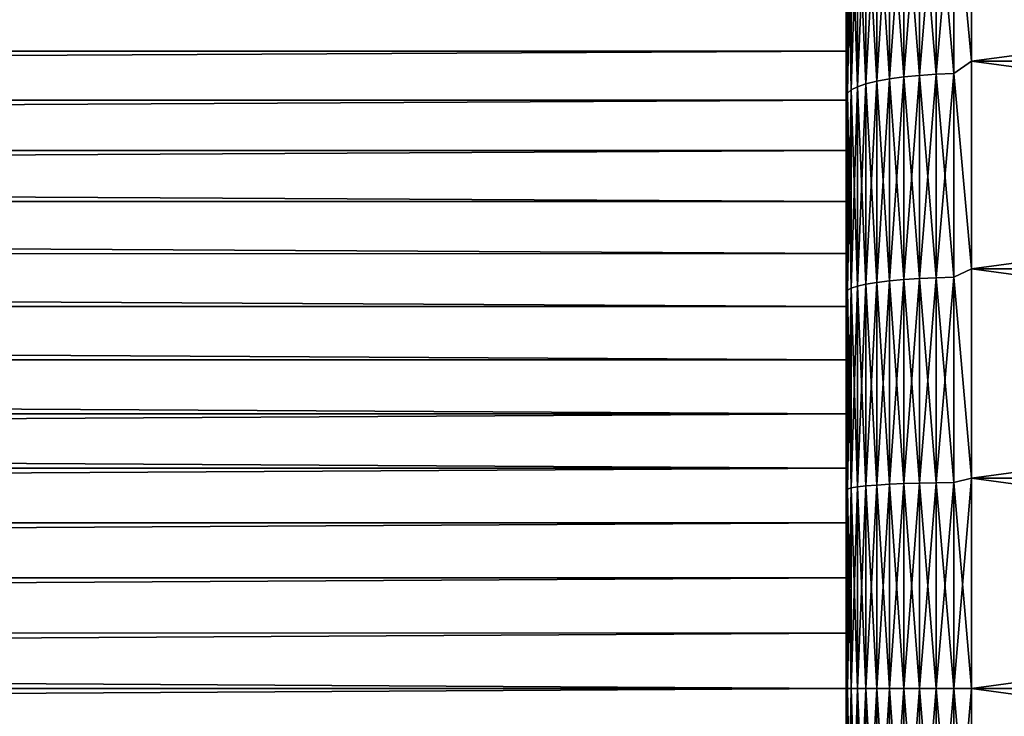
# Model space of a CAD drawing. Header units: metres. Extents: x -28 to 204, y -40 to 40.
# Tile 37 of 42: x 168 to 179, y 0 to 8. Entities that reach past the tile are written whole.
import ezdxf

# ---------------------------------------------------------------- set-up
doc = ezdxf.new("R2010")
doc.units = ezdxf.units.M
doc.layers.add('solid_SIPHO_KOMPL_SW0001', color=7, linetype='CONTINUOUS')

msp = doc.modelspace()

# ---------------------------------------------------------------- linework, layer by layer
at = {"layer": 'solid_SIPHO_KOMPL_SW0001'}
for points in [[(178.78653, 9.752825, 136.777069), (179, 7.495253, 137.291489), (179, 9.947596, 136.743332)], [(178.78653, 9.752825, 59.222931), (179, 9.947596, 59.256672), (179, 7.495253, 58.708511)], [(179, 9.947596, 136.743332), (179, 7.495253, 137.291489), (197.5, 9.947081, 136.743347)], [(179, 7.495253, 58.708511), (179, 9.947596, 59.256672), (197.5, 9.947081, 59.256649)], [(179, 7.495253, 137.291489), (197.5, 7.495833, 137.291336), (197.5, 9.947081, 136.743347)], [(179, 7.495253, 58.708511), (197.5, 9.947081, 59.256649), (197.5, 7.495833, 58.708668)], [(178.017059, 9.667048, 59.563976), (178.017059, 7.282556, 59.041763), (177.865677, 9.630075, 59.710979)], [(178.017059, 9.667048, 136.43602), (177.865677, 9.630075, 136.289017), (177.865677, 7.254703, 136.809235)], [(178.017059, 7.282556, 136.958237), (178.017059, 9.667048, 136.43602), (177.865677, 7.254703, 136.809235)], [(178.188492, 9.698383, 59.439388), (178.188492, 7.306162, 58.915482), (178.017059, 9.667048, 59.563976)], [(178.188492, 9.698383, 136.560608), (178.017059, 9.667048, 136.43602), (178.017059, 7.282556, 136.958237)], [(178.188492, 7.306162, 137.084518), (178.188492, 9.698383, 136.560608), (178.017059, 7.282556, 136.958237)], [(178.188492, 7.306162, 58.915482), (178.017059, 7.282556, 59.041763), (178.017059, 9.667048, 59.563976)], [(178.376495, 9.723442, 59.339752), (178.376495, 7.32504, 58.814495), (178.188492, 9.698383, 59.439388)], [(178.376495, 9.723442, 136.660248), (178.188492, 9.698383, 136.560608), (178.188492, 7.306162, 137.084518)], [(178.376495, 7.32504, 137.185501), (178.376495, 9.723442, 136.660248), (178.188492, 7.306162, 137.084518)], [(178.376495, 7.32504, 58.814495), (178.188492, 7.306162, 58.915482), (178.188492, 9.698383, 59.439388)], [(178.577194, 9.741714, 59.267105), (178.577194, 7.338805, 58.74086), (178.376495, 9.723442, 59.339752)], [(178.577194, 9.741714, 136.732895), (178.376495, 9.723442, 136.660248), (178.376495, 7.32504, 137.185501)], [(178.577194, 7.338805, 137.25914), (178.577194, 9.741714, 136.732895), (178.376495, 7.32504, 137.185501)], [(178.577194, 7.338805, 58.74086), (178.376495, 7.32504, 58.814495), (178.376495, 9.723442, 59.339752)], [(178.78653, 9.752825, 59.222931), (178.78653, 7.347175, 58.696083), (178.577194, 9.741714, 59.267105)], [(178.78653, 9.752825, 136.777069), (178.577194, 9.741714, 136.732895), (178.577194, 7.338805, 137.25914)], [(178.78653, 7.347175, 137.303909), (178.78653, 9.752825, 136.777069), (178.577194, 7.338805, 137.25914)], [(178.78653, 7.347175, 58.696083), (178.577194, 7.338805, 58.74086), (178.577194, 9.741714, 59.267105)], [(178.78653, 7.347175, 137.303909), (179, 7.495253, 137.291489), (178.78653, 9.752825, 136.777069)], [(178.78653, 9.752825, 59.222931), (179, 7.495253, 58.708511), (178.78653, 7.347175, 58.696083)], [(177.634933, 9.542334, 60.059837), (177.634933, 7.188604, 59.544365), (177.560272, 9.493355, 60.254578)], [(177.634933, 9.542334, 135.940155), (177.560272, 9.493355, 135.745422), (177.560272, 7.151707, 136.258255)], [(177.634933, 7.188604, 136.455643), (177.634933, 9.542334, 135.940155), (177.560272, 7.151707, 136.258255)], [(177.737427, 9.588219, 59.877399), (177.737427, 7.223171, 59.359447), (177.634933, 9.542334, 60.059837)], [(177.737427, 9.588219, 136.122604), (177.634933, 9.542334, 135.940155), (177.634933, 7.188604, 136.455643)], [(177.737427, 7.223171, 136.640549), (177.737427, 9.588219, 136.122604), (177.634933, 7.188604, 136.455643)], [(177.737427, 7.223171, 59.359447), (177.634933, 7.188604, 59.544365), (177.634933, 9.542334, 60.059837)], [(177.865677, 9.630075, 59.710979), (177.865677, 7.254703, 59.190765), (177.737427, 9.588219, 59.877399)], [(177.865677, 9.630075, 136.289017), (177.737427, 9.588219, 136.122604), (177.737427, 7.223171, 136.640549)], [(177.865677, 7.254703, 136.809235), (177.865677, 9.630075, 136.289017), (177.737427, 7.223171, 136.640549)], [(177.865677, 7.254703, 59.190765), (177.737427, 7.223171, 59.359447), (177.737427, 9.588219, 59.877399)], [(178.017059, 7.282556, 59.041763), (177.865677, 7.254703, 59.190765), (177.865677, 9.630075, 59.710979)], [(177.514999, 9.442282, 60.457645), (177.514999, 7.113231, 59.947575), (177.5, 8.550348, 60.461514)], [(177.514999, 9.442282, 135.542358), (177.5, 8.550348, 135.538483), (177.5, 7.343534, 135.793106)], [(177.514999, 7.113231, 136.052429), (177.514999, 9.442282, 135.542358), (177.5, 7.343534, 135.793106)], [(177.560272, 9.493355, 60.254578), (177.560272, 7.151707, 59.741749), (177.514999, 9.442282, 60.457645)], [(177.560272, 9.493355, 135.745422), (177.514999, 9.442282, 135.542358), (177.514999, 7.113231, 136.052429)], [(177.560272, 7.151707, 136.258255), (177.560272, 9.493355, 135.745422), (177.514999, 7.113231, 136.052429)], [(177.560272, 7.151707, 59.741749), (177.514999, 7.113231, 59.947575), (177.514999, 9.442282, 60.457645)], [(177.634933, 7.188604, 59.544365), (177.560272, 7.151707, 59.741749), (177.560272, 9.493355, 60.254578)], [(177.5, 8.550348, 60.461514), (177.5, 7.343534, 60.206898), (177.5, 8.189771, 84.254921)], [(177.5, 8.550348, 135.538483), (177.5, 8.189771, 111.745079), (177.5, 7.615642, 112.071266)], [(177.5, 7.343534, 135.793106), (177.5, 8.550348, 135.538483), (177.5, 7.615642, 112.071266)], [(177.514999, 7.113231, 59.947575), (177.5, 7.343534, 60.206898), (177.5, 8.550348, 60.461514)], [(177.5, 8.189771, 84.254921), (63.5, 7.615961, 83.928925), (63.5, 8.190065, 84.255089)], [(177.5, 8.189771, 111.745079), (63.5, 8.190065, 111.744911), (63.5, 7.615961, 112.071075)], [(177.5, 8.189771, 84.254921), (177.5, 7.615642, 83.928734), (63.5, 7.615961, 83.928925)], [(177.5, 7.615642, 112.071266), (177.5, 8.189771, 111.745079), (63.5, 7.615961, 112.071075)], [(177.5, 7.343534, 60.206898), (177.5, 7.615642, 83.928734), (177.5, 8.189771, 84.254921)], [(177.5, 7.615642, 83.928734), (63.5, 7.027239, 83.625923), (63.5, 7.615961, 83.928925)], [(177.5, 7.615642, 112.071266), (63.5, 7.615961, 112.071075), (63.5, 7.027239, 112.374077)], [(177.5, 7.615642, 83.928734), (177.5, 7.027027, 83.625809), (63.5, 7.027239, 83.625923)], [(177.5, 7.027027, 112.374191), (177.5, 7.615642, 112.071266), (63.5, 7.027239, 112.374077)], [(177.5, 7.343534, 60.206898), (177.5, 7.027027, 83.625809), (177.5, 7.615642, 83.928734)], [(177.5, 7.343534, 135.793106), (177.5, 7.615642, 112.071266), (177.5, 7.027027, 112.374191)], [(178.78653, 7.347175, 137.303909), (179, 5.01333, 137.684586), (179, 7.495253, 137.291489)], [(178.78653, 7.347175, 58.696083), (179, 7.495253, 58.708511), (179, 5.01333, 58.315411)], [(179, 5.01333, 137.684586), (197.5, 5.012479, 137.684647), (197.5, 7.495833, 137.291336)], [(179, 7.495253, 137.291489), (179, 5.01333, 137.684586), (197.5, 7.495833, 137.291336)], [(179, 7.495253, 58.708511), (197.5, 7.495833, 58.708668), (197.5, 5.012479, 58.31535)], [(179, 5.01333, 58.315411), (179, 7.495253, 58.708511), (197.5, 5.012479, 58.31535)], [(177.5, 7.343534, 60.206898), (177.5, 6.127089, 59.990913), (177.5, 7.027027, 83.625809)], [(177.5, 7.343534, 135.793106), (177.5, 7.027027, 112.374191), (177.5, 6.426616, 112.652565)], [(177.5, 6.127089, 136.009094), (177.5, 7.343534, 135.793106), (177.5, 6.426616, 112.652565)], [(177.514999, 7.113231, 59.947575), (177.5, 6.127089, 59.990913), (177.5, 7.343534, 60.206898)], [(177.514999, 7.113231, 136.052429), (177.5, 7.343534, 135.793106), (177.5, 6.127089, 136.009094)], [(178.188492, 7.306162, 58.915482), (178.188492, 4.886227, 58.539841), (178.017059, 7.282556, 59.041763)], [(178.188492, 7.306162, 137.084518), (178.017059, 7.282556, 136.958237), (178.017059, 4.87044, 137.332672)], [(178.188492, 4.886227, 137.460159), (178.188492, 7.306162, 137.084518), (178.017059, 4.87044, 137.332672)], [(178.376495, 7.32504, 58.814495), (178.376495, 4.898852, 58.437881), (178.188492, 7.306162, 58.915482)], [(178.376495, 7.32504, 137.185501), (178.188492, 7.306162, 137.084518), (178.188492, 4.886227, 137.460159)], [(178.376495, 4.898852, 137.562119), (178.376495, 7.32504, 137.185501), (178.188492, 4.886227, 137.460159)], [(178.376495, 4.898852, 58.437881), (178.188492, 4.886227, 58.539841), (178.188492, 7.306162, 58.915482)], [(178.577194, 7.338805, 58.74086), (178.577194, 4.908057, 58.363541), (178.376495, 7.32504, 58.814495)], [(178.577194, 7.338805, 137.25914), (178.376495, 7.32504, 137.185501), (178.376495, 4.898852, 137.562119)], [(178.577194, 4.908057, 137.636459), (178.577194, 7.338805, 137.25914), (178.376495, 4.898852, 137.562119)], [(178.577194, 4.908057, 58.363541), (178.376495, 4.898852, 58.437881), (178.376495, 7.32504, 58.814495)], [(178.78653, 7.347175, 58.696083), (178.78653, 4.913655, 58.318333), (178.577194, 7.338805, 58.74086)], [(178.78653, 7.347175, 137.303909), (178.577194, 7.338805, 137.25914), (178.577194, 4.908057, 137.636459)], [(178.78653, 4.913655, 137.681671), (178.78653, 7.347175, 137.303909), (178.577194, 4.908057, 137.636459)], [(178.78653, 4.913655, 58.318333), (178.577194, 4.908057, 58.363541), (178.577194, 7.338805, 58.74086)], [(178.78653, 4.913655, 137.681671), (179, 5.01333, 137.684586), (178.78653, 7.347175, 137.303909)], [(178.78653, 7.347175, 58.696083), (179, 5.01333, 58.315411), (178.78653, 4.913655, 58.318333)], [(177.634933, 7.188604, 59.544365), (177.634933, 4.807606, 59.174767), (177.560272, 7.151707, 59.741749)], [(177.634933, 7.188604, 136.455643), (177.560272, 7.151707, 136.258255), (177.560272, 4.782929, 136.625946)], [(177.634933, 4.807606, 136.825241), (177.634933, 7.188604, 136.455643), (177.560272, 4.782929, 136.625946)], [(177.737427, 7.223171, 59.359447), (177.737427, 4.830724, 58.988068), (177.634933, 7.188604, 59.544365)], [(177.737427, 7.223171, 136.640549), (177.634933, 7.188604, 136.455643), (177.634933, 4.807606, 136.825241)], [(177.737427, 4.830724, 137.011932), (177.737427, 7.223171, 136.640549), (177.634933, 4.807606, 136.825241)], [(177.737427, 4.830724, 58.988068), (177.634933, 4.807606, 59.174767), (177.634933, 7.188604, 59.544365)], [(177.865677, 7.254703, 59.190765), (177.865677, 4.851812, 58.817768), (177.737427, 7.223171, 59.359447)], [(177.865677, 7.254703, 136.809235), (177.737427, 7.223171, 136.640549), (177.737427, 4.830724, 137.011932)], [(177.865677, 4.851812, 137.182236), (177.865677, 7.254703, 136.809235), (177.737427, 4.830724, 137.011932)], [(177.865677, 4.851812, 58.817768), (177.737427, 4.830724, 58.988068), (177.737427, 7.223171, 59.359447)], [(178.017059, 7.282556, 59.041763), (178.017059, 4.87044, 58.667336), (177.865677, 7.254703, 59.190765)], [(178.017059, 7.282556, 136.958237), (177.865677, 7.254703, 136.809235), (177.865677, 4.851812, 137.182236)], [(178.017059, 4.87044, 137.332672), (178.017059, 7.282556, 136.958237), (177.865677, 4.851812, 137.182236)], [(178.017059, 4.87044, 58.667336), (177.865677, 4.851812, 58.817768), (177.865677, 7.254703, 59.190765)], [(178.188492, 4.886227, 58.539841), (178.017059, 4.87044, 58.667336), (178.017059, 7.282556, 59.041763)], [(177.514999, 7.113231, 59.947575), (177.514999, 4.757198, 59.581848), (177.5, 6.127089, 59.990913)], [(177.514999, 7.113231, 136.052429), (177.5, 6.127089, 136.009094), (177.5, 4.904881, 136.186096)], [(177.514999, 4.757198, 136.418152), (177.514999, 7.113231, 136.052429), (177.5, 4.904881, 136.186096)], [(177.560272, 7.151707, 59.741749), (177.560272, 4.782929, 59.374046), (177.514999, 7.113231, 59.947575)], [(177.560272, 7.151707, 136.258255), (177.514999, 7.113231, 136.052429), (177.514999, 4.757198, 136.418152)], [(177.560272, 4.782929, 136.625946), (177.560272, 7.151707, 136.258255), (177.514999, 4.757198, 136.418152)], [(177.560272, 4.782929, 59.374046), (177.514999, 4.757198, 59.581848), (177.514999, 7.113231, 59.947575)], [(177.634933, 4.807606, 59.174767), (177.560272, 4.782929, 59.374046), (177.560272, 7.151707, 59.741749)], [(177.5, 7.027027, 83.625809), (63.5, 6.426679, 83.347466), (63.5, 7.027239, 83.625923)], [(177.5, 7.027027, 112.374191), (63.5, 7.027239, 112.374077), (63.5, 6.426679, 112.652534)], [(177.5, 7.027027, 83.625809), (177.5, 6.426616, 83.347435), (63.5, 6.426679, 83.347466)], [(177.5, 6.426616, 112.652565), (177.5, 7.027027, 112.374191), (63.5, 6.426679, 112.652534)], [(177.5, 6.127089, 59.990913), (177.5, 6.426616, 83.347435), (177.5, 7.027027, 83.625809)], [(177.5, 5.816623, 83.094772), (63.5, 5.816557, 83.094749), (63.5, 6.426679, 83.347466)], [(177.5, 6.426616, 83.347435), (177.5, 5.816623, 83.094772), (63.5, 6.426679, 83.347466)], [(177.5, 6.426616, 112.652565), (63.5, 6.426679, 112.652534), (63.5, 5.816557, 112.905251)], [(177.5, 5.816623, 112.905228), (177.5, 6.426616, 112.652565), (63.5, 5.816557, 112.905251)], [(177.5, 6.127089, 59.990913), (177.5, 5.816623, 83.094772), (177.5, 6.426616, 83.347435)], [(177.5, 6.127089, 136.009094), (177.5, 6.426616, 112.652565), (177.5, 5.816623, 112.905228)], [(177.5, 6.127089, 59.990913), (177.5, 4.904881, 59.813904), (177.5, 5.816623, 83.094772)], [(177.5, 6.127089, 136.009094), (177.5, 5.816623, 112.905228), (177.5, 5.19523, 113.13295)], [(177.5, 4.904881, 136.186096), (177.5, 6.127089, 136.009094), (177.5, 5.19523, 113.13295)], [(177.514999, 4.757198, 59.581848), (177.5, 4.904881, 59.813904), (177.5, 6.127089, 59.990913)], [(177.5, 5.816623, 83.094772), (177.5, 5.19523, 82.86705), (63.5, 5.816557, 83.094749)], [(177.5, 5.19523, 113.13295), (177.5, 5.816623, 112.905228), (63.5, 5.816557, 112.905251)], [(177.5, 5.19523, 82.86705), (63.5, 5.194996, 82.866989), (63.5, 5.816557, 83.094749)], [(177.5, 5.19523, 113.13295), (63.5, 5.816557, 112.905251), (63.5, 5.194996, 113.133011)], [(177.5, 4.904881, 59.813904), (177.5, 5.19523, 82.86705), (177.5, 5.816623, 83.094772)], [(177.5, 5.19523, 82.86705), (177.5, 4.564814, 82.665039), (63.5, 5.194996, 82.866989)], [(177.5, 4.564814, 113.334961), (177.5, 5.19523, 113.13295), (63.5, 5.194996, 113.133011)], [(177.5, 4.564814, 82.665039), (63.5, 4.564456, 82.664948), (63.5, 5.194996, 82.866989)], [(177.5, 4.564814, 113.334961), (63.5, 5.194996, 113.133011), (63.5, 4.564456, 113.335052)], [(177.5, 4.904881, 59.813904), (177.5, 4.564814, 82.665039), (177.5, 5.19523, 82.86705)], [(177.5, 4.904881, 136.186096), (177.5, 5.19523, 113.13295), (177.5, 4.564814, 113.334961)], [(178.78653, 4.913655, 137.681671), (179, 2.511621, 137.921066), (179, 5.01333, 137.684586)], [(178.78653, 4.913655, 58.318333), (179, 5.01333, 58.315411), (179, 2.511621, 58.07893)], [(179, 5.01333, 137.684586), (179, 2.511621, 137.921066), (197.5, 5.012479, 137.684647)], [(179, 5.01333, 58.315411), (197.5, 5.012479, 58.31535), (197.5, 2.51411, 58.079166)], [(179, 2.511621, 58.07893), (179, 5.01333, 58.315411), (197.5, 2.51411, 58.079166)], [(179, 2.511621, 137.921066), (197.5, 2.51411, 137.920837), (197.5, 5.012479, 137.684647)], [(177.5, 4.904881, 59.813904), (177.5, 3.681664, 59.676373), (177.5, 4.564814, 82.665039)], [(177.5, 4.904881, 136.186096), (177.5, 4.564814, 113.334961), (177.5, 3.928195, 113.510277)], [(177.5, 3.681664, 136.323624), (177.5, 4.904881, 136.186096), (177.5, 3.928195, 113.510277)], [(177.514999, 4.757198, 59.581848), (177.5, 3.681664, 59.676373), (177.5, 4.904881, 59.813904)], [(177.514999, 4.757198, 136.418152), (177.5, 4.904881, 136.186096), (177.5, 3.681664, 136.323624)], [(177.737427, 4.830724, 58.988068), (177.737427, 2.419952, 58.764679), (177.634933, 4.807606, 59.174767)], [(177.737427, 4.830724, 137.011932), (177.634933, 4.807606, 136.825241), (177.634933, 2.408371, 137.047562)], [(177.737427, 2.419952, 137.235321), (177.737427, 4.830724, 137.011932), (177.634933, 2.408371, 137.047562)], [(177.865677, 4.851812, 58.817768), (177.865677, 2.430516, 58.593403), (177.737427, 4.830724, 58.988068)], [(177.865677, 4.851812, 137.182236), (177.737427, 4.830724, 137.011932), (177.737427, 2.419952, 137.235321)], [(177.865677, 2.430516, 137.406601), (177.865677, 4.851812, 137.182236), (177.737427, 2.419952, 137.235321)], [(177.865677, 2.430516, 58.593403), (177.737427, 2.419952, 58.764679), (177.737427, 4.830724, 58.988068)], [(178.017059, 4.87044, 58.667336), (178.017059, 2.439847, 58.442108), (177.865677, 4.851812, 58.817768)], [(178.017059, 4.87044, 137.332672), (177.865677, 4.851812, 137.182236), (177.865677, 2.430516, 137.406601)], [(178.017059, 2.439847, 137.557892), (178.017059, 4.87044, 137.332672), (177.865677, 2.430516, 137.406601)], [(178.017059, 2.439847, 58.442108), (177.865677, 2.430516, 58.593403), (177.865677, 4.851812, 58.817768)], [(178.188492, 4.886227, 58.539841), (178.188492, 2.447756, 58.313881), (178.017059, 4.87044, 58.667336)], [(178.188492, 4.886227, 137.460159), (178.017059, 4.87044, 137.332672), (178.017059, 2.439847, 137.557892)], [(178.188492, 2.447756, 137.686111), (178.188492, 4.886227, 137.460159), (178.017059, 2.439847, 137.557892)], [(178.188492, 2.447756, 58.313881), (178.017059, 2.439847, 58.442108), (178.017059, 4.87044, 58.667336)], [(178.376495, 4.898852, 58.437881), (178.376495, 2.454081, 58.211338), (178.188492, 4.886227, 58.539841)], [(178.376495, 4.898852, 137.562119), (178.188492, 4.886227, 137.460159), (178.188492, 2.447756, 137.686111)], [(178.376495, 2.454081, 137.788666), (178.376495, 4.898852, 137.562119), (178.188492, 2.447756, 137.686111)], [(178.376495, 2.454081, 58.211338), (178.188492, 2.447756, 58.313881), (178.188492, 4.886227, 58.539841)], [(178.577194, 4.908057, 58.363541), (178.577194, 2.458692, 58.136574), (178.376495, 4.898852, 58.437881)], [(178.577194, 4.908057, 137.636459), (178.376495, 4.898852, 137.562119), (178.376495, 2.454081, 137.788666)], [(178.577194, 2.458692, 137.863434), (178.577194, 4.908057, 137.636459), (178.376495, 2.454081, 137.788666)], [(178.577194, 2.458692, 58.136574), (178.376495, 2.454081, 58.211338), (178.376495, 4.898852, 58.437881)], [(178.78653, 4.913655, 58.318333), (178.78653, 2.461496, 58.091106), (178.577194, 4.908057, 58.363541)], [(178.78653, 4.913655, 137.681671), (178.577194, 4.908057, 137.636459), (178.577194, 2.458692, 137.863434)], [(178.78653, 2.461496, 137.90889), (178.78653, 4.913655, 137.681671), (178.577194, 2.458692, 137.863434)], [(178.78653, 2.461496, 58.091106), (178.577194, 2.458692, 58.136574), (178.577194, 4.908057, 58.363541)], [(178.78653, 2.461496, 137.90889), (179, 2.511621, 137.921066), (178.78653, 4.913655, 137.681671)], [(178.78653, 4.913655, 58.318333), (179, 2.511621, 58.07893), (178.78653, 2.461496, 58.091106)], [(177.514999, 4.757198, 59.581848), (177.514999, 2.383119, 59.361858), (177.5, 3.681664, 59.676373)], [(177.514999, 4.757198, 136.418152), (177.5, 3.681664, 136.323624), (177.5, 2.457008, 136.421738)], [(177.514999, 2.383119, 136.638138), (177.514999, 4.757198, 136.418152), (177.5, 2.457008, 136.421738)], [(177.560272, 4.782929, 59.374046), (177.560272, 2.396009, 59.152866), (177.514999, 4.757198, 59.581848)], [(177.560272, 4.782929, 136.625946), (177.514999, 4.757198, 136.418152), (177.514999, 2.383119, 136.638138)], [(177.560272, 2.396009, 136.847137), (177.560272, 4.782929, 136.625946), (177.514999, 2.383119, 136.638138)], [(177.560272, 2.396009, 59.152866), (177.514999, 2.383119, 59.361858), (177.514999, 4.757198, 59.581848)], [(177.634933, 4.807606, 59.174767), (177.634933, 2.408371, 58.952442), (177.560272, 4.782929, 59.374046)], [(177.634933, 4.807606, 136.825241), (177.560272, 4.782929, 136.625946), (177.560272, 2.396009, 136.847137)], [(177.634933, 2.408371, 137.047562), (177.634933, 4.807606, 136.825241), (177.560272, 2.396009, 136.847137)], [(177.634933, 2.408371, 58.952442), (177.560272, 2.396009, 59.152866), (177.560272, 4.782929, 59.374046)], [(177.737427, 2.419952, 58.764679), (177.634933, 2.408371, 58.952442), (177.634933, 4.807606, 59.174767)], [(177.5, 4.564814, 82.665039), (177.5, 3.928195, 82.489723), (63.5, 4.564456, 82.664948)], [(177.5, 3.928195, 113.510277), (177.5, 4.564814, 113.334961), (63.5, 4.564456, 113.335052)], [(177.5, 3.928195, 82.489723), (63.5, 3.927869, 82.489632), (63.5, 4.564456, 82.664948)], [(177.5, 3.928195, 113.510277), (63.5, 4.564456, 113.335052), (63.5, 3.927869, 113.510368)], [(177.5, 3.681664, 59.676373), (177.5, 3.928195, 82.489723), (177.5, 4.564814, 82.665039)], [(177.5, 3.928195, 82.489723), (177.5, 3.28365, 82.340683), (63.5, 3.927869, 82.489632)], [(177.5, 3.28365, 113.659317), (177.5, 3.928195, 113.510277), (63.5, 3.927869, 113.510368)], [(177.5, 3.28365, 82.340683), (63.5, 3.283576, 82.340637), (63.5, 3.927869, 82.489632)], [(177.5, 3.28365, 113.659317), (63.5, 3.927869, 113.510368), (63.5, 3.283576, 113.659363)], [(177.5, 3.681664, 59.676373), (177.5, 3.28365, 82.340683), (177.5, 3.928195, 82.489723)], [(177.5, 3.681664, 136.323624), (177.5, 3.928195, 113.510277), (177.5, 3.28365, 113.659317)], [(177.5, 3.681664, 59.676373), (177.5, 2.457008, 59.57827), (177.5, 3.28365, 82.340683)], [(177.5, 3.681664, 136.323624), (177.5, 3.28365, 113.659317), (177.5, 2.63296, 113.781807)], [(177.5, 2.457008, 136.421738), (177.5, 3.681664, 136.323624), (177.5, 2.63296, 113.781807)], [(177.514999, 2.383119, 59.361858), (177.5, 2.457008, 59.57827), (177.5, 3.681664, 59.676373)], [(177.5, 3.28365, 82.340683), (177.5, 2.63296, 82.218193), (63.5, 3.283576, 82.340637)], [(177.5, 3.28365, 113.659317), (63.5, 3.283576, 113.659363), (63.5, 2.63319, 113.781792)], [(177.5, 2.63296, 113.781807), (177.5, 3.28365, 113.659317), (63.5, 2.63319, 113.781792)], [(177.5, 2.63296, 82.218193), (63.5, 2.63319, 82.218208), (63.5, 3.283576, 82.340637)], [(177.5, 2.457008, 59.57827), (177.5, 2.63296, 82.218193), (177.5, 3.28365, 82.340683)], [(177.5, 2.63296, 82.218193), (63.5, 1.979773, 82.122963), (63.5, 2.63319, 82.218208)], [(177.5, 2.63296, 113.781807), (63.5, 2.63319, 113.781792), (63.5, 1.979773, 113.877037)], [(177.5, 2.63296, 82.218193), (177.5, 1.979393, 82.12291), (63.5, 1.979773, 82.122963)], [(177.5, 1.979393, 113.87709), (177.5, 2.63296, 113.781807), (63.5, 1.979773, 113.877037)], [(177.5, 2.457008, 59.57827), (177.5, 1.979393, 82.12291), (177.5, 2.63296, 82.218193)], [(177.5, 2.457008, 136.421738), (177.5, 2.63296, 113.781807), (177.5, 1.979393, 113.87709)], [(178.78653, 0, 137.984726), (179, 0, 138), (179, 2.511621, 137.921066)], [(178.78653, 2.461496, 137.90889), (178.78653, 0, 137.984726), (179, 2.511621, 137.921066)], [(178.78653, 2.461496, 58.091106), (179, 2.511621, 58.07893), (179, 0, 58)], [(179, 0, 138), (197.5, 0, 138), (197.5, 2.51411, 137.920837)], [(179, 2.511621, 137.921066), (179, 0, 138), (197.5, 2.51411, 137.920837)], [(179, 2.511621, 58.07893), (197.5, 2.51411, 58.079166), (197.5, 0, 58)], [(179, 0, 58), (179, 2.511621, 58.07893), (197.5, 0, 58)], [(177.5, 2.457008, 59.57827), (177.5, 1.229787, 59.519478), (177.5, 1.979393, 82.12291)], [(177.5, 2.457008, 136.421738), (177.5, 1.979393, 113.87709), (177.5, 1.323159, 113.945129)], [(177.5, 1.229787, 136.480515), (177.5, 2.457008, 136.421738), (177.5, 1.323159, 113.945129)], [(177.514999, 2.383119, 59.361858), (177.5, 1.229787, 59.519478), (177.5, 2.457008, 59.57827)], [(177.514999, 2.383119, 136.638138), (177.5, 2.457008, 136.421738), (177.5, 1.229787, 136.480515)], [(177.514999, 2.383119, 136.638138), (177.5, 1.229787, 136.480515), (177.5, 0, 136.5)], [(177.514999, 2.383119, 136.638138), (177.5, 0, 136.5), (177.514999, 0, 136.711563)], [(177.514999, 2.383119, 59.361858), (177.514999, 0, 59.288437), (177.5, 1.229787, 59.519478)], [(177.560272, 2.396009, 136.847137), (177.514999, 0, 136.711563), (177.560272, 0, 136.920959)], [(177.560272, 2.396009, 136.847137), (177.514999, 2.383119, 136.638138), (177.514999, 0, 136.711563)], [(177.560272, 2.396009, 59.152866), (177.560272, 0, 59.079044), (177.514999, 2.383119, 59.361858)], [(177.514999, 2.383119, 59.361858), (177.560272, 0, 59.079044), (177.514999, 0, 59.288437)], [(177.634933, 2.408371, 137.047562), (177.560272, 0, 136.920959), (177.634933, 0, 137.121765)], [(177.634933, 2.408371, 137.047562), (177.560272, 2.396009, 136.847137), (177.560272, 0, 136.920959)], [(177.634933, 2.408371, 58.952442), (177.634933, 0, 58.878242), (177.560272, 2.396009, 59.152866)], [(177.560272, 2.396009, 59.152866), (177.634933, 0, 58.878242), (177.560272, 0, 59.079044)], [(177.737427, 2.419952, 137.235321), (177.634933, 0, 137.121765), (177.737427, 0, 137.309875)], [(177.737427, 2.419952, 137.235321), (177.634933, 2.408371, 137.047562), (177.634933, 0, 137.121765)], [(177.737427, 2.419952, 58.764679), (177.737427, 0, 58.690121), (177.634933, 2.408371, 58.952442)], [(177.634933, 2.408371, 58.952442), (177.737427, 0, 58.690121), (177.634933, 0, 58.878242)], [(177.865677, 2.430516, 137.406601), (177.737427, 0, 137.309875), (177.865677, 0, 137.481476)], [(177.865677, 2.430516, 137.406601), (177.737427, 2.419952, 137.235321), (177.737427, 0, 137.309875)], [(177.865677, 2.430516, 58.593403), (177.865677, 0, 58.51852), (177.737427, 2.419952, 58.764679)], [(177.737427, 2.419952, 58.764679), (177.865677, 0, 58.51852), (177.737427, 0, 58.690121)], [(178.017059, 2.439847, 137.557892), (177.865677, 0, 137.481476), (178.017059, 0, 137.633057)], [(178.017059, 2.439847, 137.557892), (177.865677, 2.430516, 137.406601), (177.865677, 0, 137.481476)], [(178.017059, 2.439847, 58.442108), (178.017059, 0, 58.366936), (177.865677, 2.430516, 58.593403)], [(177.865677, 2.430516, 58.593403), (178.017059, 0, 58.366936), (177.865677, 0, 58.51852)], [(178.188492, 2.447756, 137.686111), (178.017059, 0, 137.633057), (178.188492, 0, 137.761536)], [(178.188492, 2.447756, 137.686111), (178.017059, 2.439847, 137.557892), (178.017059, 0, 137.633057)], [(178.188492, 2.447756, 58.313881), (178.188492, 0, 58.238468), (178.017059, 2.439847, 58.442108)], [(178.017059, 2.439847, 58.442108), (178.188492, 0, 58.238468), (178.017059, 0, 58.366936)], [(178.376495, 2.454081, 137.788666), (178.188492, 0, 137.761536), (178.376495, 0, 137.864273)], [(178.376495, 2.454081, 137.788666), (178.188492, 2.447756, 137.686111), (178.188492, 0, 137.761536)], [(178.376495, 2.454081, 58.211338), (178.376495, 0, 58.135731), (178.188492, 2.447756, 58.313881)], [(178.188492, 2.447756, 58.313881), (178.376495, 0, 58.135731), (178.188492, 0, 58.238468)], [(178.577194, 2.458692, 137.863434), (178.376495, 0, 137.864273), (178.577194, 0, 137.939178)], [(178.577194, 2.458692, 137.863434), (178.376495, 2.454081, 137.788666), (178.376495, 0, 137.864273)], [(178.577194, 2.458692, 58.136574), (178.577194, 0, 58.060822), (178.376495, 2.454081, 58.211338)], [(178.376495, 2.454081, 58.211338), (178.577194, 0, 58.060822), (178.376495, 0, 58.135731)], [(178.78653, 2.461496, 137.90889), (178.577194, 0, 137.939178), (178.78653, 0, 137.984726)], [(178.78653, 2.461496, 137.90889), (178.577194, 2.458692, 137.863434), (178.577194, 0, 137.939178)], [(178.78653, 2.461496, 58.091106), (178.78653, 0, 58.015266), (178.577194, 2.458692, 58.136574)], [(178.577194, 2.458692, 58.136574), (178.78653, 0, 58.015266), (178.577194, 0, 58.060822)], [(178.78653, 2.461496, 58.091106), (179, 0, 58), (178.78653, 0, 58.015266)], [(177.5, 1.979393, 82.12291), (63.5, 1.323522, 82.054924), (63.5, 1.979773, 82.122963)], [(177.5, 1.979393, 113.87709), (63.5, 1.979773, 113.877037), (63.5, 1.323522, 113.945076)], [(177.5, 1.979393, 82.12291), (177.5, 1.323159, 82.054871), (63.5, 1.323522, 82.054924)], [(177.5, 1.323159, 113.945129), (177.5, 1.979393, 113.87709), (63.5, 1.323522, 113.945076)], [(177.5, 1.229787, 59.519478), (177.5, 1.323159, 82.054871), (177.5, 1.979393, 82.12291)], [(177.5, 1.323159, 82.054871), (63.5, 0.663598, 82.013939), (63.5, 1.323522, 82.054924)], [(177.5, 1.323159, 113.945129), (63.5, 1.323522, 113.945076), (63.5, 0.663598, 113.986061)], [(177.5, 1.323159, 82.054871), (177.5, 0.663361, 82.013901), (63.5, 0.663598, 82.013939)], [(177.5, 0.663361, 113.986099), (177.5, 1.323159, 113.945129), (63.5, 0.663598, 113.986061)], [(177.5, 1.229787, 59.519478), (177.5, 0.663361, 82.013901), (177.5, 1.323159, 82.054871)], [(177.5, 1.229787, 136.480515), (177.5, 1.323159, 113.945129), (177.5, 0.663361, 113.986099)], [(177.5, 1.229787, 136.480515), (177.5, 0.663361, 113.986099), (177.5, 0, 114)], [(177.5, 1.229787, 136.480515), (177.5, 0, 114), (177.5, 0, 136.5)], [(177.5, 1.229787, 59.519478), (177.5, 0, 59.5), (177.5, 0.663361, 82.013901)], [(177.514999, 0, 59.288437), (177.5, 0, 59.5), (177.5, 1.229787, 59.519478)], [(177.5, 0.663361, 113.986099), (63.5, 0.663598, 113.986061), (63.5, 0, 114)], [(177.5, 0, 82), (63.5, 0, 82), (63.5, 0.663598, 82.013939)], [(177.5, 0.663361, 82.013901), (177.5, 0, 82), (63.5, 0.663598, 82.013939)], [(177.5, 0.663361, 113.986099), (63.5, 0, 114), (177.5, 0, 114)], [(177.5, 0, 59.5), (177.5, 0, 82), (177.5, 0.663361, 82.013901)], [(177.5, -0.663361, 82.013901), (63.5, -0.663598, 82.013939), (63.5, 0, 82)], [(177.5, 0, 82), (177.5, -0.663361, 82.013901), (63.5, 0, 82)], [(177.5, 0, 136.5), (177.5, 0, 114), (177.5, -0.663361, 113.986099)], [(177.5, -1.229787, 136.480515), (177.5, 0, 136.5), (177.5, -0.663361, 113.986099)], [(177.5, -1.229787, 59.519478), (177.5, -0.663361, 82.013901), (177.5, 0, 82)], [(177.5, 0, 59.5), (177.5, -1.229787, 59.519478), (177.5, 0, 82)], [(177.514999, 0, 136.711563), (177.5, 0, 136.5), (177.5, -1.229787, 136.480515)], [(177.514999, -2.383119, 59.361858), (177.5, -1.229787, 59.519478), (177.5, 0, 59.5)], [(177.514999, 0, 59.288437), (177.514999, -2.383119, 59.361858), (177.5, 0, 59.5)], [(177.560272, -2.396009, 59.152866), (177.514999, -2.383119, 59.361858), (177.514999, 0, 59.288437)], [(177.560272, 0, 59.079044), (177.560272, -2.396009, 59.152866), (177.514999, 0, 59.288437)], [(177.634933, -2.408371, 58.952442), (177.560272, -2.396009, 59.152866), (177.560272, 0, 59.079044)], [(177.634933, 0, 58.878242), (177.634933, -2.408371, 58.952442), (177.560272, 0, 59.079044)], [(177.737427, -2.419952, 58.764679), (177.634933, -2.408371, 58.952442), (177.634933, 0, 58.878242)], [(177.737427, 0, 58.690121), (177.737427, -2.419952, 58.764679), (177.634933, 0, 58.878242)], [(177.865677, -2.430516, 58.593403), (177.737427, -2.419952, 58.764679), (177.737427, 0, 58.690121)], [(177.865677, 0, 58.51852), (177.865677, -2.430516, 58.593403), (177.737427, 0, 58.690121)], [(178.017059, -2.439847, 58.442108), (177.865677, -2.430516, 58.593403), (177.865677, 0, 58.51852)], [(178.017059, 0, 58.366936), (178.017059, -2.439847, 58.442108), (177.865677, 0, 58.51852)], [(178.188492, -2.447756, 58.313881), (178.017059, -2.439847, 58.442108), (178.017059, 0, 58.366936)], [(178.188492, 0, 58.238468), (178.188492, -2.447756, 58.313881), (178.017059, 0, 58.366936)], [(178.376495, -2.454081, 58.211338), (178.188492, -2.447756, 58.313881), (178.188492, 0, 58.238468)], [(178.376495, 0, 58.135731), (178.376495, -2.454081, 58.211338), (178.188492, 0, 58.238468)], [(178.577194, -2.458692, 58.136574), (178.376495, -2.454081, 58.211338), (178.376495, 0, 58.135731)], [(178.577194, 0, 58.060822), (178.577194, -2.458692, 58.136574), (178.376495, 0, 58.135731)], [(178.78653, -2.461496, 58.091106), (178.577194, -2.458692, 58.136574), (178.577194, 0, 58.060822)], [(178.78653, 0, 58.015266), (178.78653, -2.461496, 58.091106), (178.577194, 0, 58.060822)], [(178.78653, -2.461496, 137.90889), (179, -2.511621, 137.921066), (179, 0, 138)], [(178.78653, -2.461496, 137.90889), (179, 0, 138), (178.78653, 0, 137.984726)], [(178.78653, 0, 58.015266), (179, 0, 58), (179, -2.511621, 58.07893)], [(178.78653, 0, 58.015266), (179, -2.511621, 58.07893), (178.78653, -2.461496, 58.091106)], [(179, -2.511621, 137.921066), (197.5, -2.51411, 137.920837), (197.5, 0, 138)], [(179, -2.511621, 137.921066), (197.5, 0, 138), (179, 0, 138)], [(179, 0, 58), (197.5, 0, 58), (197.5, -2.51411, 58.079166)], [(179, -2.511621, 58.07893), (179, 0, 58), (197.5, -2.51411, 58.079166)], [(177.5, 0, 114), (63.5, 0, 114), (63.5, -0.663598, 113.986061)], [(177.5, -0.663361, 113.986099), (177.5, 0, 114), (63.5, -0.663598, 113.986061)], [(177.514999, -2.383119, 136.638138), (177.514999, 0, 136.711563), (177.5, -1.229787, 136.480515)], [(177.560272, 0, 136.920959), (177.514999, 0, 136.711563), (177.514999, -2.383119, 136.638138)], [(177.560272, -2.396009, 136.847137), (177.560272, 0, 136.920959), (177.514999, -2.383119, 136.638138)], [(177.634933, 0, 137.121765), (177.560272, 0, 136.920959), (177.560272, -2.396009, 136.847137)], [(177.634933, -2.408371, 137.047562), (177.634933, 0, 137.121765), (177.560272, -2.396009, 136.847137)], [(177.737427, 0, 137.309875), (177.634933, 0, 137.121765), (177.634933, -2.408371, 137.047562)], [(177.737427, -2.419952, 137.235321), (177.737427, 0, 137.309875), (177.634933, -2.408371, 137.047562)], [(177.865677, 0, 137.481476), (177.737427, 0, 137.309875), (177.737427, -2.419952, 137.235321)], [(177.865677, -2.430516, 137.406601), (177.865677, 0, 137.481476), (177.737427, -2.419952, 137.235321)], [(178.017059, 0, 137.633057), (177.865677, 0, 137.481476), (177.865677, -2.430516, 137.406601)], [(178.017059, -2.439847, 137.557892), (178.017059, 0, 137.633057), (177.865677, -2.430516, 137.406601)], [(178.188492, 0, 137.761536), (178.017059, 0, 137.633057), (178.017059, -2.439847, 137.557892)], [(178.188492, -2.447756, 137.686111), (178.188492, 0, 137.761536), (178.017059, -2.439847, 137.557892)], [(178.376495, 0, 137.864273), (178.188492, 0, 137.761536), (178.188492, -2.447756, 137.686111)], [(178.376495, -2.454081, 137.788666), (178.376495, 0, 137.864273), (178.188492, -2.447756, 137.686111)], [(178.577194, 0, 137.939178), (178.376495, 0, 137.864273), (178.376495, -2.454081, 137.788666)], [(178.577194, -2.458692, 137.863434), (178.577194, 0, 137.939178), (178.376495, -2.454081, 137.788666)], [(178.78653, 0, 137.984726), (178.577194, 0, 137.939178), (178.577194, -2.458692, 137.863434)], [(178.78653, -2.461496, 137.90889), (178.78653, 0, 137.984726), (178.577194, -2.458692, 137.863434)]]:
    msp.add_3dface(points, dxfattribs=at)

doc.saveas('drawing.dxf')
